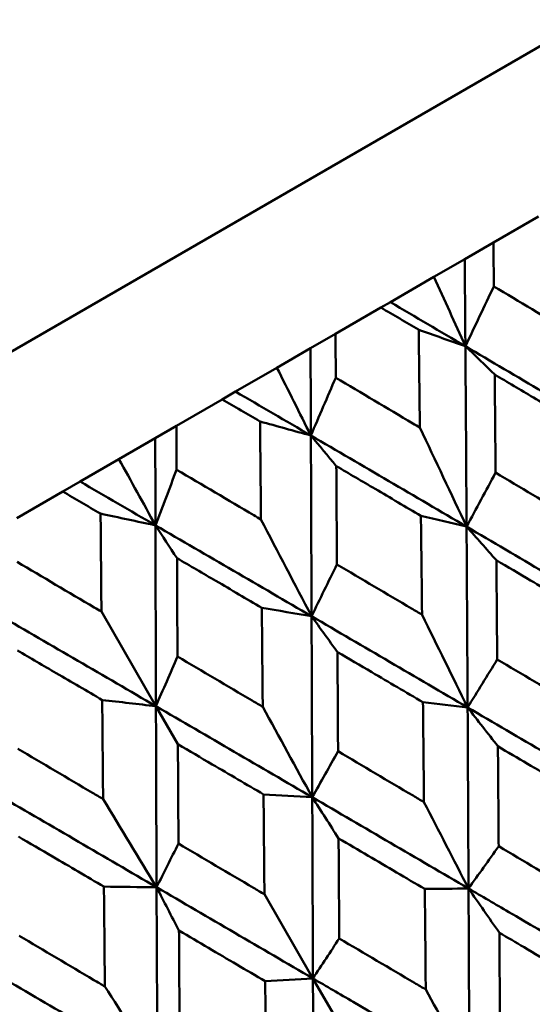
# Model space of a CAD drawing. Header units: millimetres. Extents: x 188 to 1913, y 148 to 2839.
# Tile 132 of 211: x 787.25 to 790.74, y 226.92 to 233.63. Entities that reach past the tile are written whole.
import ezdxf

# ---------------------------------------------------------------- set-up
doc = ezdxf.new("R2010")
doc.units = ezdxf.units.MM
doc.header["$LTSCALE"] = 10
doc.layers.add('Widoczne (ISO)', color=7, linetype='Continuous', lineweight=50)

msp = doc.modelspace()

# ---------------------------------------------------------------- linework, layer by layer
at = {"layer": 'Widoczne (ISO)'}
for p, q in [((771.298, 222.1881), (802.4749, 240.1881)), ((790.7853, 232.2844), (790.4785, 232.1073)), ((790.2833, 231.9945), (790.4785, 232.1073)), ((790.0734, 231.8734), (790.2833, 231.9945)), ((789.7763, 231.7019), (790.0734, 231.8734)), ((789.7122, 231.6648), (789.4023, 231.4859)), ((789.7122, 231.6648), (789.7763, 231.7019)), ((789.2321, 231.3877), (789.4023, 231.4859)), ((789.0029, 231.2553), (789.2321, 231.3877)), ((788.7212, 231.0927), (789.0029, 231.2553)), ((788.6299, 231.04), (788.7212, 231.0927)), ((788.6299, 231.04), (788.3181, 230.86)), ((788.1737, 230.7766), (788.3181, 230.86)), ((787.926, 230.6336), (788.1737, 230.7766)), ((787.6607, 230.4804), (787.926, 230.6336)), ((787.5427, 230.4123), (787.6607, 230.4804)), ((787.5427, 230.4123), (787.2303, 230.2319)), ((787.8066, 229.5944), (788.1782, 228.9507)), ((788.328, 228.6914), (788.1782, 228.9507)), ((788.9179, 227.6697), (789.2485, 227.0969)), ((789.4314, 226.7801), (789.2485, 227.0969))]:
    msp.add_line(p, q, dxfattribs=at)
msp.add_circle((805.9027, 198.2511), 50, dxfattribs=at)
for points, knots in [([(790.4785, 232.1073), (790.4795, 232.0087), (790.4805, 231.9101), (790.4815, 231.8108), (790.4815, 231.8102), (790.4815, 231.8096)], [0, 0, 0, 0, 0.02969567, 0.02969567, 0.02988021, 0.02988021, 0.02988021, 0.02988021]), ([(790.4815, 231.8096), (790.6558, 231.7055), (790.83, 231.6013), (791.0201, 231.4874), (791.0361, 231.4778), (791.0522, 231.4682)], [0.0297954, 0.0297954, 0.0297954, 0.0297954, 0.09092493, 0.09092493, 0.09655955, 0.09655955, 0.09655955, 0.09655955]), ([(789.9692, 231.5138), (789.9687, 231.5142), (789.9682, 231.5145), (789.8825, 231.5648), (789.7973, 231.6148), (789.7122, 231.6648)], [0.02951568, 0.02951568, 0.02951568, 0.02951568, 0.02969929, 0.02969929, 0.05939589, 0.05939589, 0.05939589, 0.05939589]), ([(789.9775, 230.8477), (789.9773, 230.8663), (789.977, 230.8849), (789.9743, 231.107), (789.9718, 231.3105), (789.9692, 231.5138)], [0.0853813, 0.0853813, 0.0853813, 0.0853813, 0.09097809, 0.09097809, 0.15214536, 0.15214536, 0.15214536, 0.15214536]), ([(789.4023, 231.4859), (789.4029, 231.3871), (789.4035, 231.2883), (789.4041, 231.1888), (789.4041, 231.1882), (789.4041, 231.1876)], [0, 0, 0, 0, 0.02969567, 0.02969567, 0.02988021, 0.02988021, 0.02988021, 0.02988021]), ([(789.4041, 231.1876), (789.5792, 231.0839), (789.7542, 230.9802), (789.9452, 230.8668), (789.9614, 230.8573), (789.9775, 230.8477)], [0.0297954, 0.0297954, 0.0297954, 0.0297954, 0.09092493, 0.09092493, 0.09655955, 0.09655955, 0.09655955, 0.09655955]), ([(791.0617, 230.869), (790.9582, 230.9304), (790.8546, 230.9917), (790.6632, 231.1049), (790.5753, 231.1568), (790.4873, 231.2087)], [0.02528165, 0.02528165, 0.02528165, 0.02528165, 0.06150593, 0.06150593, 0.09223152, 0.09223152, 0.09223152, 0.09223152]), ([(790.4873, 231.2087), (790.4883, 231.1066), (790.4892, 231.0045), (790.4913, 230.7819), (790.4924, 230.6615), (790.4935, 230.541)], [0.03078053, 0.03078053, 0.03078053, 0.03078053, 0.06149921, 0.06149921, 0.09773041, 0.09773041, 0.09773041, 0.09773041]), ([(788.8878, 230.8895), (788.8872, 230.8898), (788.8867, 230.8901), (788.8008, 230.9403), (788.7153, 230.9901), (788.6299, 231.04)], [0.02951568, 0.02951568, 0.02951568, 0.02951568, 0.02969929, 0.02969929, 0.05939589, 0.05939589, 0.05939589, 0.05939589]), ([(788.3181, 230.86), (788.3185, 230.761), (788.3189, 230.6621), (788.3193, 230.5625), (788.3193, 230.5619), (788.3193, 230.5613)], [0, 0, 0, 0, 0.02969567, 0.02969567, 0.02988021, 0.02988021, 0.02988021, 0.02988021]), ([(788.8942, 230.2223), (788.894, 230.2409), (788.8938, 230.2596), (788.8917, 230.482), (788.8898, 230.6857), (788.8878, 230.8895)], [0.0853813, 0.0853813, 0.0853813, 0.0853813, 0.09097809, 0.09097809, 0.15214536, 0.15214536, 0.15214536, 0.15214536]), ([(789.9846, 230.2472), (789.8806, 230.3082), (789.7766, 230.3693), (789.5843, 230.482), (789.4961, 230.5337), (789.4078, 230.5854)], [0.02528165, 0.02528165, 0.02528165, 0.02528165, 0.06150593, 0.06150593, 0.09223152, 0.09223152, 0.09223152, 0.09223152]), ([(789.4078, 230.5854), (789.4084, 230.4831), (789.409, 230.3808), (789.4104, 230.1579), (789.4111, 230.0372), (789.4119, 229.9165)], [0.03078053, 0.03078053, 0.03078053, 0.03078053, 0.06149921, 0.06149921, 0.09773041, 0.09773041, 0.09773041, 0.09773041]), ([(788.3193, 230.5613), (788.4948, 230.4579), (788.6703, 230.3544), (788.8619, 230.2413), (788.878, 230.2318), (788.8942, 230.2223)], [0.0297954, 0.0297954, 0.0297954, 0.0297954, 0.09092493, 0.09092493, 0.09655955, 0.09655955, 0.09655955, 0.09655955]), ([(790.4935, 230.541), (790.6625, 230.4405), (790.8313, 230.3399), (791.0239, 230.225), (791.0478, 230.2108), (791.0717, 230.1965)], [0.02983351, 0.02983351, 0.02983351, 0.02983351, 0.0889495, 0.0889495, 0.09731113, 0.09731113, 0.09731113, 0.09731113]), ([(787.8009, 230.262), (787.8004, 230.2623), (787.7998, 230.2626), (787.7138, 230.3127), (787.6282, 230.3625), (787.5427, 230.4123)], [0.02951568, 0.02951568, 0.02951568, 0.02951568, 0.02969929, 0.02969929, 0.05939589, 0.05939589, 0.05939589, 0.05939589]), ([(787.8066, 229.5944), (787.8065, 229.613), (787.8063, 229.6317), (787.8044, 229.8542), (787.8026, 230.0581), (787.8009, 230.262)], [0.0853813, 0.0853813, 0.0853813, 0.0853813, 0.09097809, 0.09097809, 0.15214536, 0.15214536, 0.15214536, 0.15214536]), ([(789.9921, 229.5733), (789.9918, 229.601), (789.9915, 229.6288), (789.9891, 229.8534), (789.9868, 230.0503), (789.9846, 230.2472)], [0.0806421, 0.0806421, 0.0806421, 0.0806421, 0.08897282, 0.08897282, 0.14811965, 0.14811965, 0.14811965, 0.14811965]), ([(787.2313, 229.9331), (787.4069, 229.8298), (787.5825, 229.7264), (787.7743, 229.6134), (787.7905, 229.6039), (787.8066, 229.5944)], [0.0297954, 0.0297954, 0.0297954, 0.0297954, 0.09092493, 0.09092493, 0.09655955, 0.09655955, 0.09655955, 0.09655955]), ([(788.8999, 229.6209), (788.7957, 229.6818), (788.6914, 229.7427), (788.4988, 229.8552), (788.4103, 229.9068), (788.3218, 229.9584)], [0.02528165, 0.02528165, 0.02528165, 0.02528165, 0.06150593, 0.06150593, 0.09223152, 0.09223152, 0.09223152, 0.09223152]), ([(788.3218, 229.9584), (788.3223, 229.8561), (788.3228, 229.7537), (788.3238, 229.5305), (788.3244, 229.4098), (788.3249, 229.289)], [0.03078053, 0.03078053, 0.03078053, 0.03078053, 0.06149921, 0.06149921, 0.09773041, 0.09773041, 0.09773041, 0.09773041]), ([(789.4119, 229.9165), (789.5814, 229.8163), (789.7509, 229.7161), (789.9442, 229.6017), (789.9682, 229.5875), (789.9921, 229.5733)], [0.02983351, 0.02983351, 0.02983351, 0.02983351, 0.0889495, 0.0889495, 0.09731113, 0.09731113, 0.09731113, 0.09731113]), ([(791.0799, 229.6019), (790.9639, 229.6704), (790.8479, 229.7389), (790.6542, 229.8532), (790.5765, 229.8989), (790.4988, 229.9447)], [0.02104899, 0.02104899, 0.02104899, 0.02104899, 0.0615671, 0.0615671, 0.08866561, 0.08866561, 0.08866561, 0.08866561]), ([(790.4988, 229.9447), (790.4996, 229.8546), (790.5004, 229.7644), (790.5023, 229.5394), (790.5034, 229.4046), (790.5046, 229.2697)], [0.03448054, 0.03448054, 0.03448054, 0.03448054, 0.06157222, 0.06157222, 0.10209717, 0.10209717, 0.10209717, 0.10209717]), ([(788.9062, 228.9463), (788.9059, 228.9741), (788.9057, 229.0018), (788.9036, 229.2267), (788.9018, 229.4238), (788.8999, 229.6209)], [0.0806421, 0.0806421, 0.0806421, 0.0806421, 0.08897282, 0.08897282, 0.14811965, 0.14811965, 0.14811965, 0.14811965]), ([(787.812, 228.9928), (787.7077, 229.0537), (787.6034, 229.1146), (787.4107, 229.227), (787.3222, 229.2786), (787.2337, 229.3302)], [0.02528165, 0.02528165, 0.02528165, 0.02528165, 0.06150593, 0.06150593, 0.09223152, 0.09223152, 0.09223152, 0.09223152]), ([(789.9985, 228.9775), (789.8821, 229.0458), (789.7657, 229.1141), (789.5714, 229.228), (789.4935, 229.2737), (789.4155, 229.3193)], [0.02104899, 0.02104899, 0.02104899, 0.02104899, 0.0615671, 0.0615671, 0.08866561, 0.08866561, 0.08866561, 0.08866561]), ([(789.4155, 229.3193), (789.4161, 229.229), (789.4167, 229.1387), (789.418, 228.9134), (789.4189, 228.7784), (789.4197, 228.6434)], [0.03448054, 0.03448054, 0.03448054, 0.03448054, 0.06157222, 0.06157222, 0.10209717, 0.10209717, 0.10209717, 0.10209717]), ([(788.3249, 229.289), (788.4947, 229.1889), (788.6645, 229.0889), (788.8582, 228.9746), (788.8822, 228.9605), (788.9062, 228.9463)], [0.02983351, 0.02983351, 0.02983351, 0.02983351, 0.0889495, 0.0889495, 0.09731113, 0.09731113, 0.09731113, 0.09731113]), ([(790.5046, 229.2697), (790.6745, 229.1689), (790.8443, 229.0682), (791.0389, 228.9526), (791.0638, 228.9378), (791.0887, 228.923)], [0.02530969, 0.02530969, 0.02530969, 0.02530969, 0.08465152, 0.08465152, 0.09334823, 0.09334823, 0.09334823, 0.09334823]), ([(787.8181, 228.3181), (787.8178, 228.3459), (787.8176, 228.3736), (787.8155, 228.5985), (787.8137, 228.7957), (787.812, 228.9928)], [0.0806421, 0.0806421, 0.0806421, 0.0806421, 0.08897282, 0.08897282, 0.14811965, 0.14811965, 0.14811965, 0.14811965]), ([(790.0054, 228.2976), (790.0051, 228.3265), (790.0048, 228.3554), (790.0026, 228.582), (790.0006, 228.7798), (789.9985, 228.9775)], [0.07597559, 0.07597559, 0.07597559, 0.07597559, 0.08464777, 0.08464777, 0.14401425, 0.14401425, 0.14401425, 0.14401425]), ([(787.237, 228.6609), (787.4067, 228.5608), (787.5764, 228.4607), (787.7701, 228.3464), (787.7941, 228.3323), (787.8181, 228.3181)], [0.02983351, 0.02983351, 0.02983351, 0.02983351, 0.0889495, 0.0889495, 0.09731113, 0.09731113, 0.09731113, 0.09731113]), ([(788.9117, 228.35), (788.7951, 228.4183), (788.6785, 228.4864), (788.484, 228.6002), (788.406, 228.6458), (788.328, 228.6914)], [0.02104899, 0.02104899, 0.02104899, 0.02104899, 0.0615671, 0.0615671, 0.08866561, 0.08866561, 0.08866561, 0.08866561]), ([(788.328, 228.6914), (788.3285, 228.6011), (788.3289, 228.5108), (788.3302, 228.2854), (788.331, 228.1503), (788.3317, 228.0152)], [0.03448054, 0.03448054, 0.03448054, 0.03448054, 0.06157222, 0.06157222, 0.10209717, 0.10209717, 0.10209717, 0.10209717]), ([(789.4197, 228.6434), (789.59, 228.5429), (789.7603, 228.4423), (789.9555, 228.3271), (789.9805, 228.3123), (790.0054, 228.2976)], [0.02530969, 0.02530969, 0.02530969, 0.02530969, 0.08465152, 0.08465152, 0.09334823, 0.09334823, 0.09334823, 0.09334823]), ([(791.0958, 228.3322), (790.9674, 228.4079), (790.839, 228.4835), (790.6435, 228.5986), (790.5764, 228.638), (790.5094, 228.6774)], [0.01681985, 0.01681985, 0.01681985, 0.01681985, 0.06159108, 0.06159108, 0.08495433, 0.08495433, 0.08495433, 0.08495433]), ([(790.5094, 228.6774), (790.51, 228.5997), (790.5106, 228.5219), (790.5124, 228.295), (790.5135, 228.1459), (790.5146, 227.9967)], [0.03825175, 0.03825175, 0.03825175, 0.03825175, 0.06160817, 0.06160817, 0.10638617, 0.10638617, 0.10638617, 0.10638617]), ([(788.9179, 227.6697), (788.9176, 227.6986), (788.9173, 227.7275), (788.9153, 227.9543), (788.9135, 228.1522), (788.9117, 228.35)], [0.07597559, 0.07597559, 0.07597559, 0.07597559, 0.08464777, 0.08464777, 0.14401425, 0.14401425, 0.14401425, 0.14401425]), ([(787.8237, 227.7219), (787.7072, 227.7901), (787.5907, 227.8584), (787.3962, 227.9722), (787.3183, 228.0178), (787.2404, 228.0635)], [0.02104899, 0.02104899, 0.02104899, 0.02104899, 0.0615671, 0.0615671, 0.08866561, 0.08866561, 0.08866561, 0.08866561]), ([(790.0111, 227.706), (789.8824, 227.7815), (789.7537, 227.857), (789.5578, 227.9718), (789.4906, 228.0111), (789.4234, 228.0505)], [0.01681985, 0.01681985, 0.01681985, 0.01681985, 0.06159108, 0.06159108, 0.08495433, 0.08495433, 0.08495433, 0.08495433]), ([(789.4234, 228.0505), (789.4239, 227.9726), (789.4244, 227.8948), (789.4258, 227.6677), (789.4267, 227.5184), (789.4277, 227.3692)], [0.03825175, 0.03825175, 0.03825175, 0.03825175, 0.06160817, 0.06160817, 0.10638617, 0.10638617, 0.10638617, 0.10638617]), ([(788.3317, 228.0152), (788.5021, 227.9148), (788.6725, 227.8143), (788.8679, 227.6991), (788.8929, 227.6844), (788.9179, 227.6697)], [0.02530969, 0.02530969, 0.02530969, 0.02530969, 0.08465152, 0.08465152, 0.09334823, 0.09334823, 0.09334823, 0.09334823]), ([(790.5146, 227.9967), (790.6856, 227.8957), (790.8566, 227.7946), (791.0528, 227.6785), (791.0781, 227.6636), (791.1033, 227.6486)], [0.02053386, 0.02053386, 0.02053386, 0.02053386, 0.08016461, 0.08016461, 0.08898694, 0.08898694, 0.08898694, 0.08898694]), ([(787.8303, 227.0418), (787.83, 227.0707), (787.8297, 227.0996), (787.8275, 227.3262), (787.8256, 227.5241), (787.8237, 227.7219)], [0.07597559, 0.07597559, 0.07597559, 0.07597559, 0.08464777, 0.08464777, 0.14401425, 0.14401425, 0.14401425, 0.14401425]), ([(790.0174, 227.0217), (790.0171, 227.051), (790.0169, 227.0803), (790.0148, 227.3085), (790.013, 227.5073), (790.0111, 227.706)], [0.07138254, 0.07138254, 0.07138254, 0.07138254, 0.08018544, 0.08018544, 0.13983561, 0.13983561, 0.13983561, 0.13983561]), ([(790.3145, 226.4758), (790.3132, 226.7812), (790.3119, 227.0864), (790.3101, 227.4974), (790.3096, 227.6033), (790.3091, 227.7093)], [0.3692784, 0.3692784, 0.3692784, 0.3692784, 0.4608442, 0.4608442, 0.492629, 0.492629, 0.492629, 0.492629]), ([(791.3734, 227.0872), (791.1101, 227.2412), (790.8468, 227.3952), (790.492, 227.6025), (790.4006, 227.6559), (790.3091, 227.7093)], [0.3692784, 0.3692784, 0.3692784, 0.3692784, 0.4608442, 0.4608442, 0.492629, 0.492629, 0.492629, 0.492629]), ([(787.2449, 227.3877), (787.415, 227.2871), (787.5852, 227.1865), (787.7804, 227.0713), (787.8053, 227.0565), (787.8303, 227.0418)], [0.02530969, 0.02530969, 0.02530969, 0.02530969, 0.08465152, 0.08465152, 0.09334823, 0.09334823, 0.09334823, 0.09334823]), ([(788.9232, 227.0779), (788.7944, 227.1533), (788.6656, 227.2288), (788.4697, 227.3435), (788.4025, 227.3829), (788.3353, 227.4223)], [0.01681985, 0.01681985, 0.01681985, 0.01681985, 0.06159108, 0.06159108, 0.08495433, 0.08495433, 0.08495433, 0.08495433]), ([(788.3353, 227.4223), (788.3358, 227.3444), (788.3363, 227.2666), (788.3377, 227.0395), (788.3387, 226.8903), (788.3397, 226.7411)], [0.03825175, 0.03825175, 0.03825175, 0.03825175, 0.06160817, 0.06160817, 0.10638617, 0.10638617, 0.10638617, 0.10638617]), ([(789.4277, 227.3692), (789.5989, 227.2683), (789.7702, 227.1673), (789.9667, 227.0515), (789.9921, 227.0366), (790.0174, 227.0217)], [0.02053386, 0.02053386, 0.02053386, 0.02053386, 0.08016461, 0.08016461, 0.08898694, 0.08898694, 0.08898694, 0.08898694]), ([(791.1093, 227.0612), (790.9686, 227.1439), (790.8279, 227.2266), (790.6311, 227.3422), (790.5751, 227.3751), (790.519, 227.408)], [0.01259731, 0.01259731, 0.01259731, 0.01259731, 0.06159863, 0.06159863, 0.08110666, 0.08110666, 0.08110666, 0.08110666]), ([(790.519, 227.408), (790.5195, 227.343), (790.52, 227.2781), (790.5216, 227.0498), (790.5227, 226.8865), (790.5239, 226.7232)], [0.04208868, 0.04208868, 0.04208868, 0.04208868, 0.06158988, 0.06158988, 0.11059803, 0.11059803, 0.11059803, 0.11059803]), ([(789.2535, 225.8633), (789.2522, 226.1686), (789.251, 226.4738), (789.2494, 226.885), (789.2489, 226.991), (789.2485, 227.0969)], [0.3692784, 0.3692784, 0.3692784, 0.3692784, 0.4608442, 0.4608442, 0.492629, 0.492629, 0.492629, 0.492629]), ([(790.3145, 226.4758), (790.0507, 226.6296), (789.7869, 226.7833), (789.4316, 226.9903), (789.3401, 227.0436), (789.2485, 227.0969)], [0.3692784, 0.3692784, 0.3692784, 0.3692784, 0.4608442, 0.4608442, 0.492629, 0.492629, 0.492629, 0.492629]), ([(788.9293, 226.3934), (788.929, 226.4228), (788.9288, 226.4521), (788.9267, 226.6803), (788.925, 226.8791), (788.9232, 227.0779)], [0.07138254, 0.07138254, 0.07138254, 0.07138254, 0.08018544, 0.08018544, 0.13983561, 0.13983561, 0.13983561, 0.13983561])]:
    msp.add_open_spline(points, degree=3, knots=knots, dxfattribs=at)
for points in [[(790.2876, 231.4019), (790.2862, 231.5995), (790.2847, 231.7971), (790.2833, 231.9945)], [(790.0734, 231.8734), (790.145, 231.716), (790.2164, 231.5588), (790.2876, 231.4019)], [(790.2876, 231.4019), (790.3522, 231.5377), (790.4168, 231.6736), (790.4815, 231.8096)], [(790.2876, 231.4019), (790.1173, 231.502), (789.9468, 231.602), (789.7763, 231.7019)], [(790.2876, 231.4019), (790.1815, 231.4392), (790.0754, 231.4765), (789.9692, 231.5138)], [(789.2344, 230.7938), (789.2337, 230.9918), (789.2329, 231.1898), (789.2321, 231.3877)], [(791.344, 230.7785), (790.9924, 230.9868), (790.6402, 231.1946), (790.2876, 231.4019)], [(790.4873, 231.2087), (790.4207, 231.2732), (790.3541, 231.3376), (790.2876, 231.4019)], [(790.2957, 230.1733), (790.2932, 230.5831), (790.2905, 230.9926), (790.2876, 231.4019)], [(789.0029, 231.2553), (789.0803, 231.1013), (789.1574, 230.9474), (789.2344, 230.7938)], [(789.2344, 230.7938), (789.2909, 230.925), (789.3475, 231.0563), (789.4041, 231.1876)], [(789.2344, 230.7938), (789.0634, 230.8935), (788.8923, 230.9932), (788.7212, 231.0927)], [(789.2344, 230.7938), (789.1189, 230.8257), (789.0034, 230.8576), (788.8878, 230.8895)], [(789.9775, 230.8477), (790.084, 230.6224), (790.1901, 230.3976), (790.2957, 230.1733)], [(788.175, 230.1822), (788.1745, 230.3803), (788.1741, 230.5785), (788.1737, 230.7766)], [(790.2957, 230.1733), (789.9423, 230.3805), (789.5885, 230.5874), (789.2344, 230.7938)], [(789.4078, 230.5854), (789.35, 230.655), (789.2922, 230.7244), (789.2344, 230.7938)], [(789.2391, 229.5632), (789.2375, 229.9736), (789.236, 230.3838), (789.2344, 230.7938)], [(787.926, 230.6336), (788.0092, 230.4829), (788.0921, 230.3324), (788.175, 230.1822)], [(788.175, 230.1822), (788.223, 230.3085), (788.2712, 230.4348), (788.3193, 230.5613)], [(790.2957, 230.1733), (790.3616, 230.2958), (790.4276, 230.4184), (790.4935, 230.541)], [(788.175, 230.1822), (788.0036, 230.2817), (787.8322, 230.3811), (787.6607, 230.4804)], [(788.175, 230.1822), (788.0504, 230.2088), (787.9257, 230.2354), (787.8009, 230.262)], [(790.2957, 230.1733), (790.1921, 230.1979), (790.0884, 230.2225), (789.9846, 230.2472)], [(789.2391, 229.5632), (788.8846, 229.7698), (788.5298, 229.9761), (788.175, 230.1822)], [(788.3218, 229.9584), (788.2728, 230.0331), (788.2239, 230.1077), (788.175, 230.1822)], [(788.1782, 228.9507), (788.177, 229.3613), (788.1759, 229.7718), (788.175, 230.1822)], [(788.8942, 230.2223), (789.0095, 230.0021), (789.1245, 229.7824), (789.2391, 229.5632)], [(790.3029, 228.9421), (790.3007, 229.3526), (790.2983, 229.7631), (790.2957, 230.1733)], [(791.3558, 229.5499), (791.0029, 229.758), (790.6495, 229.9658), (790.2957, 230.1733)], [(790.4988, 229.9447), (790.4311, 230.021), (790.3634, 230.0972), (790.2957, 230.1733)], [(789.2391, 229.5632), (789.2966, 229.6809), (789.3542, 229.7987), (789.4119, 229.9165)], [(788.1782, 228.9507), (787.8233, 229.1571), (787.4684, 229.3633), (787.1134, 229.5693)], [(789.2391, 229.5632), (789.1261, 229.5825), (789.013, 229.6017), (788.8999, 229.6209)], [(789.9921, 229.5733), (790.0961, 229.3624), (790.1997, 229.152), (790.3029, 228.9421)], [(789.2438, 228.3306), (789.2422, 228.7415), (789.2406, 229.1524), (789.2391, 229.5632)], [(790.3029, 228.9421), (789.9486, 229.1493), (789.594, 229.3564), (789.2391, 229.5632)], [(789.4155, 229.3193), (789.3567, 229.4007), (789.2978, 229.482), (789.2391, 229.5632)], [(788.1782, 228.9507), (788.2271, 229.0634), (788.276, 229.1762), (788.3249, 229.289)], [(790.3029, 228.9421), (790.3701, 229.0512), (790.4373, 229.1605), (790.5046, 229.2697)], [(788.1782, 228.9507), (788.0562, 228.9648), (787.9341, 228.9788), (787.812, 228.9928)], [(790.3029, 228.9421), (790.2015, 228.9539), (790.1, 228.9657), (789.9985, 228.9775)], [(788.1825, 227.7179), (788.1809, 228.1288), (788.1795, 228.5398), (788.1782, 228.9507)], [(789.2438, 228.3306), (788.8887, 228.5374), (788.5335, 228.7442), (788.1782, 228.9507)], [(788.9062, 228.9463), (789.019, 228.7406), (789.1316, 228.5353), (789.2438, 228.3306)], [(790.3091, 227.7093), (790.3072, 228.1202), (790.3051, 228.5312), (790.3029, 228.9421)], [(791.3655, 228.3192), (791.0117, 228.527), (790.6575, 228.7346), (790.3029, 228.9421)], [(790.5094, 228.6774), (790.4405, 228.7658), (790.3716, 228.854), (790.3029, 228.9421)], [(789.2438, 228.3306), (789.3024, 228.4348), (789.361, 228.5391), (789.4197, 228.6434)], [(788.1825, 227.7179), (787.8275, 227.9247), (787.4724, 228.1315), (787.1174, 228.3383)], [(787.8181, 228.3181), (787.9399, 228.1175), (788.0613, 227.9174), (788.1825, 227.7179)], [(789.2438, 228.3306), (789.1331, 228.3371), (789.0224, 228.3436), (788.9117, 228.35)], [(789.2485, 227.0969), (789.2469, 227.5081), (789.2453, 227.9193), (789.2438, 228.3306)], [(790.3091, 227.7093), (789.9543, 227.9164), (789.5991, 228.1236), (789.2438, 228.3306)], [(789.4234, 228.0505), (789.3634, 228.144), (789.3036, 228.2374), (789.2438, 228.3306)], [(790.0054, 228.2976), (790.107, 228.101), (790.2082, 227.9049), (790.3091, 227.7093)], [(788.1825, 227.7179), (788.2322, 227.817), (788.282, 227.9161), (788.3317, 228.0152)], [(790.3091, 227.7093), (790.3776, 227.8051), (790.4461, 227.9009), (790.5146, 227.9967)], [(788.1825, 227.7179), (788.063, 227.7192), (787.9433, 227.7206), (787.8237, 227.7219)], [(788.1879, 226.4846), (788.186, 226.8955), (788.1842, 227.3066), (788.1825, 227.7179)], [(789.2485, 227.0969), (788.8933, 227.3039), (788.5379, 227.5109), (788.1825, 227.7179)], [(788.3353, 227.4223), (788.2843, 227.5209), (788.2334, 227.6195), (788.1825, 227.7179)], [(790.3091, 227.7093), (790.2098, 227.7082), (790.1105, 227.7071), (790.0111, 227.706)], [(790.519, 227.408), (790.449, 227.5086), (790.379, 227.609), (790.3091, 227.7093)], [(789.2485, 227.0969), (789.3082, 227.1877), (789.368, 227.2784), (789.4277, 227.3692)], [(788.1879, 226.4846), (787.833, 226.6917), (787.4781, 226.899), (787.1234, 227.1064)], [(789.2485, 227.0969), (789.1401, 227.0906), (789.0317, 227.0842), (788.9232, 227.0779)], [(787.8303, 227.0418), (787.9497, 226.8555), (788.069, 226.6698), (788.1879, 226.4846)], [(790.0174, 227.0217), (790.1167, 226.8393), (790.2157, 226.6573), (790.3145, 226.4758)]]:
    msp.add_open_spline(points, degree=3, dxfattribs=at)

doc.saveas('drawing.dxf')
